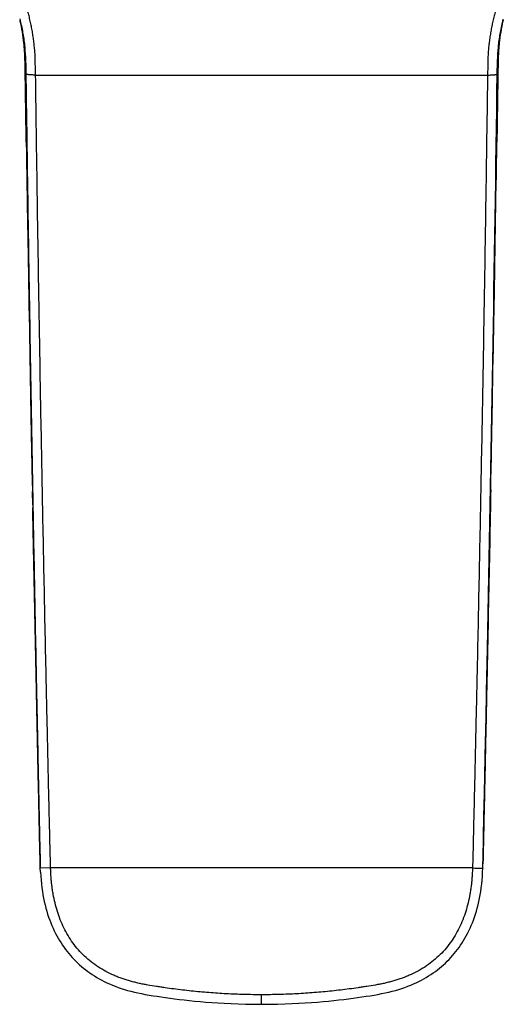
# Model space of a CAD drawing. Header units: millimetres. Extents: x 53 to 508, y -121 to 204.
# Tile 6 of 18: x 146 to 178, y 78 to 143. Entities that reach past the tile are written whole.
import ezdxf

# ---------------------------------------------------------------- set-up
doc = ezdxf.new("R2010")
doc.units = ezdxf.units.MM
doc.header["$LTSCALE"] = 23.1
doc.layers.get('0').update_dxf_attribs({"linetype": 'CONTINUOUS'})

msp = doc.modelspace()

# ---------------------------------------------------------------- linework, layer by layer
at = {"color": 7, "linetype": 'CONTINUOUS'}
for p, q in [((145.97, 142.879), (145.995, 142.781)), ((145.995, 142.781), (146.007, 142.733)), ((146.008, 142.725), (146.02, 142.674)), ((146.02, 142.674), (146.031, 142.622)), ((146.031, 142.622), (146.043, 142.569)), ((146.043, 142.569), (146.054, 142.517)), ((146.054, 142.517), (146.065, 142.464)), ((177.853, 142.452), (177.865, 142.508)), ((177.865, 142.508), (177.877, 142.562)), ((177.877, 142.562), (177.888, 142.616)), ((177.888, 142.616), (177.9, 142.669)), ((177.9, 142.669), (177.913, 142.724)), ((177.913, 142.724), (177.918, 142.746)), ((177.914, 142.733), (177.942, 142.846)), ((146.065, 142.464), (146.076, 142.409)), ((146.076, 142.409), (146.086, 142.359)), ((146.086, 142.359), (146.096, 142.307)), ((146.096, 142.307), (146.106, 142.255)), ((146.106, 142.255), (146.116, 142.203)), ((146.116, 142.203), (146.126, 142.149)), ((146.126, 142.149), (146.135, 142.095)), ((146.135, 142.095), (146.144, 142.04)), ((146.144, 142.04), (146.153, 141.99)), ((146.153, 141.99), (146.161, 141.938)), ((146.161, 141.938), (146.169, 141.886)), ((146.169, 141.886), (146.177, 141.834)), ((146.177, 141.834), (146.185, 141.781)), ((177.74, 141.807), (177.748, 141.863)), ((177.748, 141.863), (177.757, 141.917)), ((177.757, 141.917), (177.765, 141.971)), ((177.765, 141.971), (177.774, 142.024)), ((177.774, 142.024), (177.783, 142.076)), ((177.783, 142.076), (177.792, 142.127)), ((177.792, 142.127), (177.802, 142.184)), ((177.802, 142.184), (177.812, 142.239)), ((177.812, 142.239), (177.822, 142.294)), ((177.822, 142.294), (177.833, 142.347)), ((177.833, 142.347), (177.843, 142.4)), ((177.843, 142.4), (177.853, 142.452)), ((146.185, 141.781), (146.193, 141.727)), ((146.193, 141.727), (146.2, 141.673)), ((146.2, 141.673), (146.208, 141.619)), ((146.208, 141.619), (146.215, 141.563)), ((146.215, 141.563), (146.222, 141.507)), ((146.222, 141.507), (146.228, 141.451)), ((146.228, 141.451), (146.235, 141.394)), ((146.235, 141.394), (146.238, 141.363)), ((146.238, 141.363), (146.245, 141.305)), ((146.245, 141.305), (146.251, 141.246)), ((146.251, 141.246), (146.256, 141.187)), ((146.256, 141.187), (146.262, 141.127)), ((177.662, 141.159), (177.668, 141.223)), ((177.668, 141.223), (177.674, 141.286)), ((177.674, 141.286), (177.681, 141.349)), ((177.681, 141.349), (177.688, 141.411)), ((177.688, 141.411), (177.695, 141.472)), ((177.695, 141.472), (177.702, 141.531)), ((177.702, 141.531), (177.71, 141.589)), ((177.71, 141.589), (177.717, 141.645)), ((177.717, 141.645), (177.724, 141.698)), ((177.724, 141.698), (177.731, 141.75)), ((177.731, 141.75), (177.74, 141.807)), ((146.262, 141.127), (146.267, 141.067)), ((146.267, 141.067), (146.273, 141.006)), ((146.273, 141.006), (146.277, 140.944)), ((146.277, 140.944), (146.282, 140.882)), ((146.282, 140.882), (146.286, 140.819)), ((146.286, 140.819), (146.291, 140.749)), ((146.291, 140.749), (146.295, 140.678)), ((146.295, 140.678), (146.299, 140.607)), ((146.299, 140.607), (146.303, 140.528)), ((146.303, 140.528), (146.307, 140.448)), ((177.614, 140.456), (177.618, 140.537)), ((177.618, 140.537), (177.622, 140.618)), ((177.622, 140.618), (177.627, 140.696)), ((177.627, 140.696), (177.631, 140.765)), ((177.631, 140.765), (177.635, 140.832)), ((177.635, 140.832), (177.64, 140.899)), ((177.64, 140.899), (177.645, 140.965)), ((177.645, 140.965), (177.651, 141.03)), ((177.651, 141.03), (177.656, 141.095)), ((177.656, 141.095), (177.662, 141.159)), ((146.307, 140.448), (146.311, 140.366)), ((146.311, 140.366), (146.314, 140.276)), ((146.314, 140.276), (146.317, 140.177)), ((146.317, 140.177), (146.321, 140.068)), ((146.321, 140.068), (146.324, 139.932)), ((146.324, 139.932), (146.327, 139.775)), ((177.594, 139.775), (177.597, 139.942)), ((177.597, 139.942), (177.601, 140.075)), ((177.601, 140.075), (177.604, 140.184)), ((177.604, 140.184), (177.607, 140.28)), ((177.607, 140.28), (177.611, 140.374)), ((177.611, 140.374), (177.614, 140.456)), ((146.406, 134.739), (146.405, 134.739)), ((177.227, 117.894), (177.279, 120.752)), ((177.181, 115.422), (177.227, 117.894)), ((146.718, 116.617), (146.762, 114.301)), ((146.762, 114.301), (146.813, 111.64)), ((146.813, 111.64), (146.834, 110.563)), ((146.83, 110.757), (146.813, 111.64)), ((146.846, 109.949), (146.834, 110.563)), ((146.856, 109.414), (146.846, 109.949)), ((176.836, 98.397), (176.895, 101.281)), ((176.799, 96.595), (176.836, 98.397)), ((176.746, 94.056), (176.799, 96.595)), ((176.696, 91.693), (176.746, 94.056)), ((176.664, 90.198), (176.696, 91.693)), ((147.346, 86.493), (147.335, 86.772)), ((147.336, 86.75), (147.335, 86.772)), ((176.585, 86.75), (176.586, 86.772))]:
    msp.add_line(p, q, dxfattribs=at)
at = {"color": 9, "linetype": 'CONTINUOUS'}
for p, q in [((146.006, 142.733), (146.005, 142.734)), ((146.006, 142.733), (146.006, 142.734)), ((177.916, 142.737), (177.915, 142.733)), ((146.329, 139.776), (146.327, 139.775)), ((146.38, 139.221), (146.334, 139.458)), ((177.587, 139.458), (177.541, 139.221)), ((177.592, 139.776), (177.587, 139.458)), ((177.594, 139.775), (177.592, 139.776)), ((147.022, 139.159), (176.899, 139.159)), ((177.515, 134.74), (177.516, 134.739)), ((176.889, 101.015), (176.895, 101.281)), ((148.016, 86.772), (147.336, 86.75)), ((175.905, 86.773), (148.016, 86.772)), ((161.961, 86.772), (148.016, 86.772)), ((161.961, 77.762), (161.961, 78.395))]:
    msp.add_line(p, q, dxfattribs=at)
at = {"color": 7, "linetype": 'CONTINUOUS'}
for points in [[(146.328, 139.775), (146.337, 139.237), (146.346, 138.659), (146.354, 138.057), (146.363, 137.434), (146.42, 133.775)], [(177.558, 137.434), (177.567, 138.057), (177.576, 138.658), (177.584, 139.237), (177.593, 139.775)], [(177.279, 120.752), (177.308, 122.37), (177.34, 124.139), (177.374, 126.108), (177.411, 128.295), (177.453, 130.809), (177.501, 133.775), (177.558, 137.434)], [(146.42, 133.775), (146.468, 130.809), (146.51, 128.295), (146.547, 126.108), (146.581, 124.139), (146.613, 122.37), (146.642, 120.752), (146.669, 119.268), (146.718, 116.617)], [(177.111, 111.761), (177.12, 112.246), (177.181, 115.422)], [(176.585, 86.75), (176.603, 87.397), (176.664, 90.198)], [(161.961, 77.762), (162.493, 77.766), (163.014, 77.775), (163.507, 77.79), (163.976, 77.808), (164.422, 77.831), (164.849, 77.856), (165.257, 77.884), (165.649, 77.914), (166.025, 77.947), (166.386, 77.981), (166.734, 78.016), (167.07, 78.053), (167.394, 78.091), (167.708, 78.129), (168.011, 78.169), (168.304, 78.209), (168.589, 78.25), (168.865, 78.291), (169.133, 78.333), (169.394, 78.376), (169.647, 78.421), (169.893, 78.467), (170.133, 78.516), (170.366, 78.568), (170.593, 78.624), (170.813, 78.684), (171.027, 78.747), (171.234, 78.814), (171.435, 78.884), (171.631, 78.957), (171.821, 79.032), (172.006, 79.111), (172.186, 79.192), (172.36, 79.276), (172.529, 79.363), (172.693, 79.453), (172.853, 79.544), (173.007, 79.638), (173.158, 79.735), (173.305, 79.834), (173.448, 79.936), (173.588, 80.041), (173.724, 80.149), (173.857, 80.259), (173.987, 80.372), (174.113, 80.488), (174.237, 80.607), (174.357, 80.729), (174.475, 80.854), (174.589, 80.982), (174.7, 81.112), (174.809, 81.246), (174.915, 81.384), (175.018, 81.525), (175.118, 81.669), (175.216, 81.817), (175.311, 81.969), (175.403, 82.125), (175.492, 82.284), (175.579, 82.448), (175.663, 82.616), (175.743, 82.789), (175.821, 82.966), (175.896, 83.147), (175.968, 83.333), (176.036, 83.524), (176.101, 83.719), (176.162, 83.919), (176.22, 84.124), (176.274, 84.334), (176.325, 84.549), (176.371, 84.769), (176.414, 84.995), (176.453, 85.227), (176.487, 85.466), (176.517, 85.712), (176.541, 85.965), (176.56, 86.226), (176.575, 86.493), (176.585, 86.75)], [(147.346, 86.493), (147.361, 86.225), (147.38, 85.965), (147.404, 85.712), (147.434, 85.466), (147.468, 85.227), (147.507, 84.995), (147.55, 84.769), (147.596, 84.548), (147.647, 84.333), (147.701, 84.123), (147.759, 83.919), (147.82, 83.719), (147.885, 83.523), (147.954, 83.333), (148.025, 83.147), (148.1, 82.965), (148.178, 82.789), (148.259, 82.616), (148.342, 82.448), (148.429, 82.284), (148.518, 82.125), (148.611, 81.969), (148.706, 81.817), (148.803, 81.669), (148.903, 81.525), (149.006, 81.384), (149.112, 81.246), (149.221, 81.112), (149.332, 80.981), (149.447, 80.854), (149.564, 80.729), (149.684, 80.607), (149.808, 80.488), (149.934, 80.372), (150.064, 80.259), (150.197, 80.149), (150.333, 80.041), (150.473, 79.936), (150.616, 79.834), (150.763, 79.735), (150.914, 79.638), (151.069, 79.544), (151.228, 79.453), (151.392, 79.363), (151.561, 79.276), (151.736, 79.192), (151.915, 79.111), (152.1, 79.032), (152.29, 78.957), (152.486, 78.884), (152.688, 78.814), (152.895, 78.747), (153.108, 78.684), (153.328, 78.624), (153.555, 78.568), (153.788, 78.516), (154.028, 78.467), (154.274, 78.421), (154.527, 78.376), (154.788, 78.333), (155.056, 78.291), (155.332, 78.25), (155.617, 78.209), (155.91, 78.169), (156.213, 78.129), (156.527, 78.091), (156.851, 78.053), (157.187, 78.016), (157.535, 77.981), (157.896, 77.947), (158.272, 77.914), (158.664, 77.884), (159.072, 77.856), (159.499, 77.831), (159.945, 77.808), (160.414, 77.79), (160.907, 77.775), (161.428, 77.766), (161.961, 77.762)]]:
    msp.add_lwpolyline(points, dxfattribs=at)
at = {"color": 9, "linetype": 'CONTINUOUS'}
for centre, radius, start, end in [((134.018, 139.968), 12.303, 12.9969, 13.28912), ((189.902, 139.968), 12.302, 166.72851, 166.98838), ((-13.875, 136.808), 160.232, 0.94784, 1.0614), ((-6061.662, 226.468), 6239.812, 358.8504231, 359.1988524), ((-6669.646, 238.354), 6847.913, 358.7366996, 358.8508171)]:
    msp.add_arc(centre, radius, start, end, dxfattribs=at)
at = {"color": 7, "linetype": 'CONTINUOUS'}
for centre, radius, start, end in [((6489.957, 235.033), 6344.344, 180.9057906, 181.1142058), ((-5819.976, 228.936), 5998.231, 358.880655, 359.1001855), ((144.314, 87.983), 32.295, 357.85235, 358.33126)]:
    msp.add_arc(centre, radius, start, end, dxfattribs=at)
at = {"color": 9, "linetype": 'CONTINUOUS'}
for points, knots in [([(147.022, 139.159), (147.019, 139.276), (147.014, 139.451), (147.008, 139.685), (147.004, 139.918), (147.001, 140.152), (146.994, 140.385), (146.984, 140.56), (146.971, 140.735), (146.951, 140.968), (146.921, 141.258), (146.877, 141.606), (146.824, 141.953), (146.761, 142.297), (146.69, 142.641), (146.61, 142.982), (146.492, 143.434), (146.323, 143.993), (146.167, 144.433), (146.084, 144.652)], [0, 0, 0, 0, 0.062506, 0.09376, 0.125017, 0.18753, 0.218778, 0.250027, 0.281284, 0.312546, 0.375059, 0.43756, 0.500065, 0.56257, 0.62507, 0.687568, 0.750065, 0.875038, 1, 1, 1, 1]), ([(177.837, 144.651), (177.755, 144.433), (177.598, 143.993), (177.429, 143.434), (177.311, 142.982), (177.231, 142.641), (177.159, 142.297), (177.097, 141.953), (177.044, 141.606), (177, 141.258), (176.97, 140.968), (176.95, 140.735), (176.937, 140.56), (176.927, 140.385), (176.92, 140.152), (176.917, 139.918), (176.913, 139.685), (176.907, 139.451), (176.902, 139.276), (176.899, 139.159)], [0, 0, 0, 0, 0.124962, 0.249936, 0.312432, 0.37493, 0.43743, 0.499935, 0.56244, 0.624941, 0.687454, 0.718716, 0.749973, 0.781222, 0.81247, 0.874983, 0.90624, 0.937494, 1, 1, 1, 1]), ([(146.329, 139.776), (146.326, 139.9), (146.321, 140.148), (146.307, 140.521), (146.284, 140.893), (146.241, 141.388), (146.159, 142.003), (146.062, 142.491), (146.006, 142.733)], [0, 0, 0, 0, 0.125013, 0.250028, 0.375037, 0.50004, 0.750019, 1, 1, 1, 1]), ([(146.007, 142.733), (146.076, 142.45), (146.165, 142.021), (146.254, 141.444), (146.321, 140.862), (146.357, 140.273), (146.374, 139.676), (146.378, 139.374), (146.38, 139.221)], [0, 0, 0, 0, 0.247167, 0.370643, 0.494282, 0.743767, 0.870783, 1, 1, 1, 1]), ([(177.541, 139.221), (177.543, 139.374), (177.547, 139.676), (177.564, 140.273), (177.6, 140.862), (177.667, 141.444), (177.756, 142.021), (177.845, 142.45), (177.914, 142.733)], [0, 0, 0, 0, 0.129214, 0.256228, 0.505714, 0.629342, 0.752804, 1, 1, 1, 1]), ([(177.915, 142.733), (177.859, 142.491), (177.762, 142.003), (177.68, 141.388), (177.637, 140.893), (177.614, 140.521), (177.6, 140.148), (177.595, 139.9), (177.592, 139.776)], [0, 0, 0, 0, 0.249981, 0.49996, 0.624963, 0.749972, 0.874987, 1, 1, 1, 1]), ([(146.406, 134.739), (146.399, 135.133), (146.387, 135.919), (146.372, 136.902), (146.36, 137.689), (146.349, 138.475), (146.341, 139.065), (146.334, 139.458)], [0, 0, 0, 0, 0.250005, 0.500006, 0.625005, 0.750004, 1, 1, 1, 1]), ([(177.587, 139.458), (177.58, 139.065), (177.572, 138.475), (177.561, 137.689), (177.549, 136.902), (177.534, 135.919), (177.522, 135.133), (177.515, 134.739)], [0, 0, 0, 0, 0.249996, 0.374995, 0.499994, 0.749995, 1, 1, 1, 1]), ([(146.38, 139.221), (146.411, 137.036), (146.474, 132.666), (146.576, 126.11), (146.685, 119.555), (146.781, 114.093), (146.862, 109.723), (146.925, 106.445), (146.988, 103.168), (147.043, 100.436), (147.087, 98.252), (147.121, 96.613), (147.155, 94.974), (147.19, 93.336), (147.225, 91.697), (147.26, 90.058), (147.296, 88.417), (147.319, 87.322), (147.335, 86.772)], [0, 0, 0, 0, 0.124983, 0.249963, 0.37494, 0.499919, 0.562409, 0.624899, 0.687389, 0.749878, 0.781122, 0.812366, 0.843609, 0.874853, 0.906098, 0.937345, 0.968585, 1, 1, 1, 1]), ([(147.022, 139.159), (146.978, 139.161), (146.89, 139.166), (146.761, 139.173), (146.659, 139.179), (146.583, 139.184), (146.535, 139.188), (146.493, 139.192), (146.458, 139.196), (146.43, 139.2), (146.409, 139.204), (146.395, 139.208), (146.387, 139.212), (146.382, 139.217), (146.381, 139.22), (146.38, 139.221)], [0, 0, 0, 0, 0.205397, 0.406578, 0.594248, 0.67873, 0.754448, 0.819687, 0.87376, 0.916621, 0.948507, 0.970261, 0.984084, 0.992935, 1, 1, 1, 1]), ([(148.016, 86.772), (147.998, 87.318), (147.973, 88.409), (147.934, 90.046), (147.896, 91.683), (147.858, 93.32), (147.821, 94.957), (147.785, 96.594), (147.749, 98.231), (147.701, 100.414), (147.643, 103.142), (147.576, 106.416), (147.511, 109.69), (147.426, 114.056), (147.327, 119.513), (147.216, 126.061), (147.114, 132.61), (147.052, 136.976), (147.022, 139.159)], [0, 0, 0, 0, 0.031251, 0.062502, 0.093754, 0.125005, 0.156256, 0.187506, 0.218755, 0.250004, 0.312503, 0.375003, 0.437503, 0.500003, 0.625001, 0.749998, 0.874998, 1, 1, 1, 1]), ([(176.898, 139.159), (176.869, 136.976), (176.807, 132.61), (176.705, 126.062), (176.613, 120.605), (176.534, 116.239), (176.473, 112.965), (176.41, 109.691), (176.345, 106.417), (176.278, 103.143), (176.22, 100.414), (176.172, 98.232), (176.136, 96.595), (176.1, 94.958), (176.063, 93.321), (176.031, 91.957), (176.006, 90.865), (175.987, 90.047), (175.967, 89.228), (175.948, 88.41), (175.929, 87.591), (175.915, 87.046), (175.905, 86.773)], [0, 0, 0, 0, 0.124998, 0.249998, 0.374998, 0.437498, 0.499998, 0.562497, 0.624997, 0.687496, 0.749995, 0.781245, 0.812496, 0.843746, 0.874996, 0.906247, 0.921872, 0.937498, 0.953123, 0.968749, 0.984374, 1, 1, 1, 1]), ([(176.898, 139.159), (176.943, 139.161), (177.031, 139.166), (177.16, 139.173), (177.279, 139.18), (177.369, 139.186), (177.429, 139.192), (177.464, 139.196), (177.492, 139.2), (177.512, 139.204), (177.526, 139.208), (177.534, 139.212), (177.539, 139.217), (177.54, 139.22), (177.541, 139.221)], [0, 0, 0, 0, 0.205672, 0.407301, 0.595071, 0.755507, 0.8208, 0.874835, 0.917533, 0.949054, 0.970281, 0.983843, 0.992841, 1, 1, 1, 1]), ([(176.586, 86.772), (176.587, 86.823), (176.594, 87.025), (176.599, 87.227), (176.602, 87.378)], [0, 0, 0, 0, 0.252649, 1, 1, 1, 1]), ([(161.961, 78.395), (161.573, 78.395), (160.797, 78.406), (159.634, 78.452), (158.473, 78.528), (157.314, 78.634), (156.351, 78.747), (155.678, 78.839), (155.294, 78.895), (154.911, 78.954), (154.528, 79.017), (154.146, 79.088), (153.861, 79.147), (153.577, 79.213), (153.296, 79.288), (153.017, 79.372), (152.74, 79.464), (152.467, 79.565), (152.108, 79.713), (151.67, 79.924), (151.167, 80.22), (150.535, 80.671), (149.967, 81.209), (149.484, 81.817), (149.163, 82.305), (148.886, 82.818), (148.651, 83.352), (148.456, 83.902), (148.301, 84.464), (148.201, 84.939), (148.137, 85.322), (148.097, 85.611), (148.066, 85.9), (148.043, 86.191), (148.027, 86.482), (148.019, 86.675), (148.016, 86.772)], [0, 0, 0, 0, 0.062445, 0.124901, 0.187357, 0.249813, 0.312264, 0.343497, 0.359116, 0.374738, 0.405987, 0.421616, 0.437244, 0.452875, 0.468506, 0.484136, 0.499771, 0.515405, 0.531038, 0.562301, 0.593571, 0.624836, 0.687313, 0.718582, 0.749854, 0.781127, 0.812396, 0.843672, 0.874942, 0.906211, 0.921848, 0.937482, 0.953114, 0.968744, 0.984373, 1, 1, 1, 1]), ([(175.905, 86.773), (175.902, 86.676), (175.894, 86.482), (175.878, 86.191), (175.855, 85.901), (175.824, 85.611), (175.784, 85.323), (175.72, 84.939), (175.62, 84.464), (175.465, 83.902), (175.27, 83.352), (175.036, 82.818), (174.758, 82.305), (174.438, 81.818), (173.954, 81.209), (173.386, 80.671), (172.754, 80.22), (172.251, 79.924), (171.813, 79.713), (171.454, 79.565), (171.181, 79.464), (170.905, 79.372), (170.626, 79.288), (170.344, 79.213), (170.06, 79.147), (169.775, 79.088), (169.394, 79.017), (169.011, 78.954), (168.627, 78.895), (168.243, 78.839), (167.57, 78.747), (166.607, 78.634), (165.448, 78.528), (164.287, 78.452), (163.124, 78.406), (162.348, 78.395), (161.961, 78.395)], [0, 0, 0, 0, 0.015627, 0.031256, 0.046886, 0.062518, 0.078152, 0.093788, 0.125058, 0.156327, 0.187603, 0.218872, 0.250146, 0.281417, 0.312686, 0.375163, 0.406427, 0.437697, 0.46896, 0.484593, 0.500228, 0.515862, 0.531492, 0.547123, 0.562753, 0.578382, 0.594011, 0.62526, 0.640882, 0.656501, 0.687734, 0.750186, 0.812642, 0.875099, 0.937555, 1, 1, 1, 1]), ([(175.905, 86.773), (175.953, 86.771), (176.047, 86.768), (176.163, 86.764), (176.252, 86.761), (176.313, 86.759), (176.37, 86.757), (176.422, 86.755), (176.466, 86.754), (176.503, 86.752), (176.53, 86.752), (176.547, 86.751), (176.557, 86.751), (176.565, 86.75), (176.572, 86.75), (176.577, 86.75), (176.58, 86.75), (176.582, 86.75), (176.584, 86.75), (176.584, 86.75), (176.585, 86.75), (176.585, 86.75)], [0, 0, 0, 0, 0.210608, 0.41476, 0.511577, 0.60297, 0.687329, 0.763045, 0.828703, 0.883709, 0.927685, 0.945418, 0.960251, 0.972192, 0.981491, 0.988475, 0.993467, 0.99679, 0.998769, 0.999729, 1, 1, 1, 1])]:
    msp.add_open_spline(points, degree=3, knots=knots, dxfattribs=at)
at = {"color": 7, "linetype": 'CONTINUOUS'}
for points, knots in [([(177.11, 111.761), (177.094, 110.887), (177.025, 107.394), (176.955, 103.901), (176.9, 101.281)], [0, 0, 0, 0, 0.250008, 1, 1, 1, 1]), ([(147.335, 86.772), (147.326, 87.024), (147.315, 87.512), (147.299, 88.234), (147.283, 88.941), (147.268, 89.646), (147.253, 90.353), (147.232, 91.294), (147.207, 92.47), (147.176, 93.882), (147.146, 95.294), (147.116, 96.706), (147.077, 98.588), (147.028, 100.942), (146.969, 103.766), (146.912, 106.59), (146.875, 108.473), (146.856, 109.414)], [0, 0, 0, 0, 0.033377, 0.064621, 0.095734, 0.126953, 0.15814, 0.189303, 0.251657, 0.314022, 0.376373, 0.438736, 0.501096, 0.625817, 0.750542, 0.875269, 1, 1, 1, 1]), ([(176.9, 101.281), (176.888, 100.689), (176.864, 99.504), (176.826, 97.727), (176.789, 95.95), (176.751, 94.173), (176.719, 92.692), (176.693, 91.508), (176.674, 90.619), (176.655, 89.731), (176.639, 88.99), (176.626, 88.398), (176.616, 87.954), (176.606, 87.502), (176.599, 87.198), (176.595, 87.042)], [0, 0, 0, 0, 0.1248, 0.249597, 0.374398, 0.499186, 0.62399, 0.686392, 0.748758, 0.811155, 0.873622, 0.904758, 0.935861, 0.967231, 1, 1, 1, 1])]:
    msp.add_open_spline(points, degree=3, knots=knots, dxfattribs=at)

doc.saveas('drawing.dxf')
